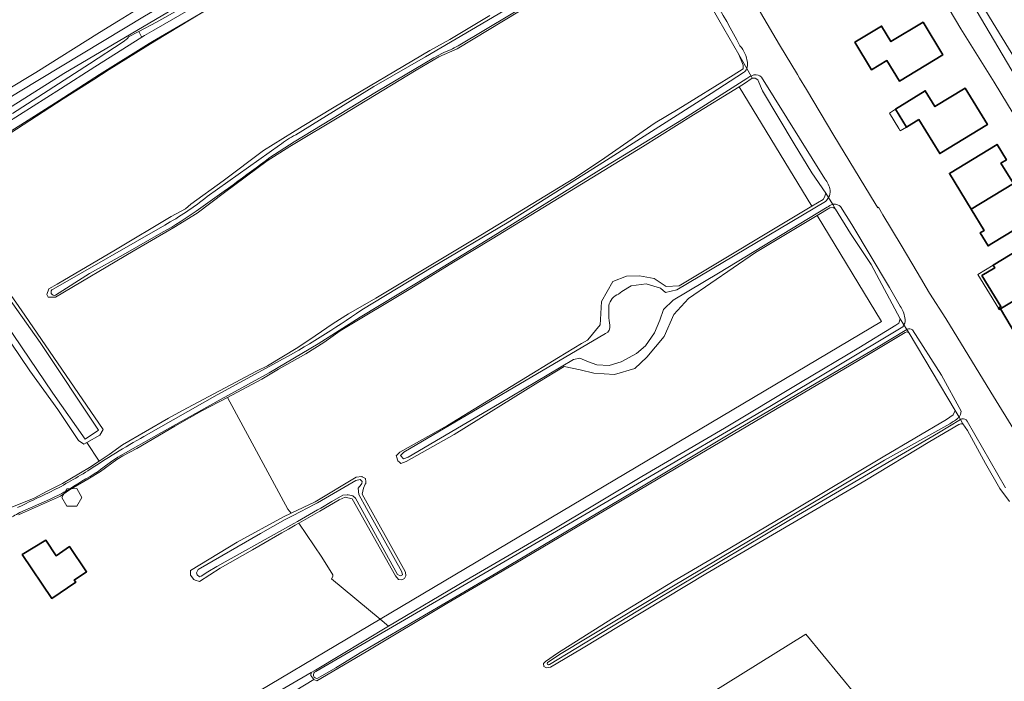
# Model space of a CAD drawing. Extents: x 147051 to 149075, y 463071 to 465537.
# Tile 13 of 229: x 147162 to 147357, y 464011 to 464142. Entities that reach past the tile are written whole.
import ezdxf

# ---------------------------------------------------------------- set-up
doc = ezdxf.new("R2010")
doc.units = 0
doc.header["$LTSCALE"] = 0.5
for name, color, linetype, lineweight in [('B-PV-GR-GRAS-GV', 252, 'CONTINUOUS', 13), ('B-PV-OG-BEBOUWING-GV', 6, 'CONTINUOUS', 35), ('B-PV-OG-BEBOUWING_LUIFEL-GV', 6, 'CONTINUOUS', 18), ('B-PV-OG-TERREIN_ERF-GV', 252, 'CONTINUOUS', 18), ('B-PV-OG-TERREIN_OEVER-GV', 252, 'CONTINUOUS', 18), ('B-PV-OG-WATER_GREPPEL-GV', 252, 'CONTINUOUS', 18), ('B-PV-OG-WATER_SLOOT-GV', 252, 'CONTINUOUS', 18), ('B-PV-OG-WEG-GV', 252, 'CONTINUOUS', 18), ('B-PV-VH-GESLOTENVERHARDING_ASFALT-GV', 252, 'CONTINUOUS', 18), ('B-PV-VH-OPENVERHARDING_BETONSTRAATSTEEN-GV', 252, 'CONTINUOUS', 18), ('B-PV-VH-OPENVERHARDING_STRAATBAKSTEEN-GV', 252, 'CONTINUOUS', 18)]:
    doc.layers.add(name, color=color, linetype=linetype, lineweight=lineweight)

msp = doc.modelspace()

# ---------------------------------------------------------------- linework, layer by layer
at = {"layer": 'B-PV-GR-GRAS-GV', "flags": 128}
for points in [[(147273.065, 464150.806), (147248.393, 464135.862), (147244.817, 464134.256), (147240.293, 464131.647), (147225.694, 464122.721), (147215.345, 464116.527), (147210.871, 464113.694), (147202.449, 464107.477), (147197.026, 464103.392), (147192.427, 464100.533), (147184.402, 464095.869), (147169.054, 464086.741), (147167.636, 464086.801), (147167.333, 464087.286), (147167.749, 464088.396), (147169.399, 464089.369), (147180.924, 464096.09), (147191.897, 464102.685), (147194.747, 464104.215), (147195.822, 464105.117), (147202.195, 464109.754), (147210.117, 464115.72), (147217.766, 464120.484), (147224.14, 464124.32), (147242.989, 464135.479), (147246.963, 464137.662), (147254.888, 464142.426)], [(147161.813, 464084.897), (147162.97, 464083.212), (147178.49, 464060.607), (147177.827, 464059.502), (147175.239, 464058.058), (147177.705, 464054.395), (147179.642, 464055.698), (147182.291, 464057.604), (147191.39, 464062.87), (147194.165, 464064.4), (147208.766, 464072.125), (147210.966, 464073.229), (147216.915, 464076.815), (147220.339, 464079.121), (147223.888, 464081.578), (147226.938, 464083.459), (147232.338, 464086.593), (147253.435, 464099.207), (147271.433, 464110.19), (147276.757, 464113.725), (147287.529, 464121.195), (147292.079, 464123.929), (147302.927, 464130.598), (147304.933, 464131.913), (147304.927, 464132.623), (147304.056, 464134.708), (147300.102, 464141.557), (147295.79, 464149.252)], [(147198.328, 464143.183), (147188.707, 464137.367), (147179.679, 464131.722), (147176.634, 464129.784), (147170.542, 464125.975), (147158.705, 464118.22)], [(147357.523, 464046.427), (147355.628, 464048.989), (147352.811, 464053.933), (147349.223, 464060.399), (147348.338, 464061.737), (147347.937, 464061.761), (147347.512, 464061.586), (147341.813, 464058.275), (147328.964, 464050.502), (147297.567, 464032.095), (147272.958, 464017.294), (147266.846, 464013.655), (147266.049, 464013.557), (147265.504, 464013.823), (147265.434, 464014.382), (147265.842, 464014.815), (147268.216, 464016.419), (147278.94, 464023.214), (147291.263, 464030.736), (147300.487, 464036.153), (147315.036, 464044.779), (147332.559, 464055.236), (147345.083, 464062.584), (147346.433, 464063.511), (147346.782, 464064.362), (147337.722, 464079.641), (147337.246, 464079.941), (147336.896, 464079.79), (147327.722, 464074.274), (147294.875, 464054.914), (147260.028, 464034.226), (147246.379, 464026.227), (147230.406, 464016.698), (147220.679, 464010.961), (147220.09, 464011.198), (147216.427, 464009)], [(147241.929, 463973.267), (147317.315, 464020.171), (147337.43, 463995.668)]]:
    msp.add_lwpolyline(points, dxfattribs=at)
for points in [[(147318.468, 464104.735), (147320.736, 464106.096), (147320.986, 464106.547), (147321.259, 464107.348), (147318.451, 464111.31), (147314.988, 464117.04), (147308.765, 464127.542), (147307.834, 464129.704), (147307.308, 464130.028), (147306.707, 464130.027), (147305.157, 464128.975), (147304.146, 464128.353)], [(147230.265, 464049.801), (147229.886, 464049.008), (147229.672, 464047.879), (147237.78, 464033.181), (147238.206, 464032.419), (147238.298, 464031.718), (147237.993, 464031.169), (147237.505, 464030.925), (147236.835, 464030.955), (147236.195, 464031.718), (147227.696, 464046.907), (147226.285, 464047.255), (147225.091, 464046.752), (147221.308, 464044.479), (147217.114, 464042.107), (147221.658, 464035.38), (147223.859, 464031.925), (147223.87, 464031.557), (147223.591, 464031.108), (147233.209, 464023.122), (147332.215, 464081.982), (147319.553, 464102.895), (147307.342, 464095.595), (147294.138, 464086.501), (147291.228, 464083.322), (147289.277, 464078.992), (147285.864, 464074.906), (147283.486, 464072.68), (147279.494, 464071.49), (147275.379, 464071.765), (147272.728, 464072.436), (147269.579, 464073.063), (147264.363, 464069.89), (147247.85, 464059.613), (147238.362, 464054.319), (147237.312, 464053.936), (147237.023, 464054.182), (147236.699, 464054.457), (147236.419, 464055.283), (147236.383, 464055.391), (147237.059, 464056.114), (147246.526, 464061.416), (147268.442, 464074.832), (147272.966, 464077.61), (147274.141, 464078.287), (147274.246, 464078.353), (147276.636, 464081.309), (147276.758, 464082.346), (147276.911, 464085.883), (147279.197, 464089.848), (147281.848, 464090.915), (147284.446, 464090.991), (147287.329, 464090.434), (147289.704, 464088.876), (147292.28, 464089.023), (147318.468, 464104.735), (147304.146, 464128.353), (147295.134, 464122.806), (147285.01, 464116.488), (147255.339, 464098.283), (147247.665, 464093.694), (147239.241, 464088.504), (147225.292, 464080.103), (147222.043, 464077.822), (147218.494, 464075.591), (147213.094, 464072.531), (147209.794, 464070.55), (147203.056, 464066.977), (147214.96, 464044.856), (147215.628, 464044.095), (147220.386, 464046.334), (147228.459, 464051.205), (147229.581, 464051.314), (147229.628, 464051.289), (147230.33, 464050.913), (147230.341, 464050.289), (147230.347, 464049.972)], [(147319.553, 464102.895), (147332.215, 464081.982), (147233.209, 464023.122), (147234.851, 464021.758), (147250.2, 464030.836), (147267.199, 464040.766), (147284.872, 464051.324), (147301.196, 464060.878), (147316.244, 464069.93), (147327.793, 464076.751), (147335.092, 464081.215), (147335.667, 464081.616), (147335.916, 464082.492), (147330.198, 464093.201), (147326.146, 464099.318), (147323.167, 464104.147), (147322.741, 464104.497), (147322.065, 464104.396)], [(147181.076, 463990.219), (147197.549, 463984.163), (147210.302, 463979.225), (147212.754, 463978.197), (147210.31, 463982.049), (147226.793, 463993.298), (147216.427, 464009), (147220.09, 464011.198), (147219.493, 464012.018), (147219.563, 464012.604)]]:
    msp.add_lwpolyline(points, close=True, dxfattribs=at)
at = {"layer": 'B-PV-OG-BEBOUWING-GV', "flags": 128}
for points in [[(147340.47, 464141.089), (147334.104, 464137.254), (147332.252, 464140.329), (147326.994, 464137.162), (147330.29, 464131.691), (147333.33, 464133.522), (147335.769, 464129.473), (147344.353, 464134.644)], [(147339.651, 464121.862), (147343.755, 464115.141), (147353.156, 464120.883), (147348.773, 464128.06), (147342.798, 464124.411), (147340.889, 464127.537), (147335.001, 464123.899), (147337.17, 464120.347)], [(147349.954, 464104.148), (147358.294, 464109.199), (147355.828, 464113.261), (147356.917, 464113.923), (147355.077, 464116.953), (147345.653, 464111.231)], [(147349.954, 464104.148), (147352.512, 464099.935), (147351.747, 464099.468), (147353.31, 464096.91), (147354.069, 464097.371), (147363.377, 464103.023), (147361.526, 464106.072), (147360.552, 464105.481), (147358.294, 464109.199)], [(147352.098, 464091.056), (147355.829, 464084.91), (147355.342, 464084.614), (147355.513, 464084.332), (147355.729, 464084.463), (147355.945, 464084.594), (147358.564, 464086.184), (147358.751, 464085.875), (147367.086, 464090.96), (147364.44, 464095.319), (147365.472, 464095.945), (147363.729, 464098.818), (147354.309, 464093.1), (147354.62, 464092.587)], [(147358.594, 464076.791), (147362.997, 464075.602), (147363.542, 464077.982), (147363.701, 464078.674), (147364.039, 464080.095), (147364.666, 464080.476), (147367.83, 464082.396), (147368.025, 464082.514), (147368.108, 464082.565), (147370.253, 464083.867), (147371.535, 464084.645), (147372.19, 464085.043), (147370.41, 464087.975), (147369.305, 464087.305), (147367.086, 464090.96), (147358.751, 464085.875), (147358.564, 464086.184), (147355.945, 464084.594), (147355.729, 464084.463), (147358.944, 464079.161), (147358.324, 464076.863)], [(147162.486, 464035.927), (147168.357, 464027.26), (147173.065, 464030.44), (147172.767, 464030.881), (147175.192, 464032.519), (147171.843, 464037.478), (147169.194, 464035.689), (147167.133, 464038.74)]]:
    msp.add_lwpolyline(points, close=True, dxfattribs=at)
at = {"layer": 'B-PV-OG-BEBOUWING_LUIFEL-GV', "flags": 128}
for points in [[(147335.001, 464123.899), (147333.797, 464123.155), (147335.665, 464120.096), (147335.962, 464119.61), (147337.169, 464120.347)], [(147355.829, 464084.91), (147352.098, 464091.056), (147354.62, 464092.587), (147354.309, 464093.1), (147351.3, 464091.273), (147355.342, 464084.614)], [(147173.27, 464048.938), (147171.269, 464048.928), (147170.277, 464047.19), (147171.286, 464045.461), (147173.287, 464045.471), (147174.28, 464047.209)]]:
    msp.add_lwpolyline(points, close=True, dxfattribs=at)
at = {"layer": 'B-PV-OG-TERREIN_ERF-GV', "flags": 128}
for points in [[(147366.714, 464201.997), (147346.441, 464189.91), (147334.792, 464182.864), (147337.327, 464178.588), (147344.529, 464166.735), (147347.766, 464161.309), (147348.494, 464160.133), (147344.395, 464157.551), (147353.605, 464142.122), (147364.119, 464124.893)], [(147359.595, 464120.87), (147354.503, 464129.235), (147347.928, 464139.788), (147338.478, 464155.746)], [(147308.34, 464143.003), (147312.086, 464136.648), (147315.616, 464130.788), (147316.045, 464130.05), (147317.407, 464127.774), (147322.825, 464118.716), (147331.019, 464105.271), (147331.524, 464104.442), (147331.643, 464104.53), (147332.51, 464103.02), (147336.145, 464097.037), (147339.277, 464091.675), (147341.715, 464087.561), (147344.929, 464082.534), (147353.859, 464067.969), (147358.922, 464059.762)], [(147358.944, 464079.161), (147355.729, 464084.463), (147355.513, 464084.332), (147355.342, 464084.614), (147355.829, 464084.91), (147352.098, 464091.056), (147354.62, 464092.587), (147354.309, 464093.1), (147363.729, 464098.818)], [(147178.837, 463990.882), (147233.209, 464023.122), (147223.591, 464031.108), (147223.87, 464031.557), (147223.859, 464031.925), (147221.658, 464035.38), (147217.114, 464042.107), (147216.386, 464041.695), (147215.075, 464040.953), (147213.79, 464040.227), (147207.999, 464036.82), (147201.604, 464033.209), (147197.478, 464030.592), (147196.662, 464030.87), (147196.38, 464030.966), (147195.71, 464031.85), (147195.71, 464032.093), (147195.71, 464032.765), (147204.948, 464038.35), (147214.068, 464043.361), (147215.628, 464044.095), (147214.96, 464044.856), (147203.056, 464066.977), (147197.969, 464064.279), (147192.619, 464061.295), (147185.12, 464056.856), (147182.345, 464055.401), (147181.17, 464054.724), (147177.971, 464052.318), (147175.471, 464050.814), (147171.797, 464048.707), (147170.047, 464047.429), (147164.146, 464044.794), (147161.721, 464043.79)], [(147337.43, 463995.668), (147317.315, 464020.171), (147241.929, 463973.267)]]:
    msp.add_lwpolyline(points, dxfattribs=at)
for points in [[(147340.47, 464141.089), (147344.353, 464134.644), (147335.769, 464129.473), (147333.33, 464133.522), (147330.29, 464131.691), (147326.994, 464137.162), (147332.252, 464140.329), (147334.104, 464137.254)], [(147335.001, 464123.899), (147340.889, 464127.537), (147342.798, 464124.411), (147348.773, 464128.06), (147353.156, 464120.883), (147343.755, 464115.141), (147339.651, 464121.862), (147337.17, 464120.347)], [(147349.954, 464104.148), (147345.653, 464111.231), (147355.077, 464116.953), (147356.917, 464113.923), (147355.828, 464113.261), (147358.294, 464109.199), (147360.552, 464105.481), (147361.526, 464106.072), (147363.377, 464103.023), (147354.069, 464097.371), (147353.31, 464096.91), (147351.747, 464099.468), (147352.512, 464099.935)], [(147172.767, 464030.881), (147173.065, 464030.44), (147168.357, 464027.26), (147162.486, 464035.927), (147167.133, 464038.74), (147169.194, 464035.689), (147171.843, 464037.478), (147175.192, 464032.519)], [(147178.837, 463990.882), (147181.076, 463990.219), (147219.563, 464012.604), (147220.403, 464013.082), (147234.851, 464021.758), (147233.209, 464023.122)]]:
    msp.add_lwpolyline(points, close=True, dxfattribs=at)
at = {"layer": 'B-PV-OG-TERREIN_OEVER-GV', "flags": 128}
for points in [[(147269.748, 464192.637), (147268.685, 464194.399), (147269.205, 464192.45), (147269.153, 464191.672), (147268.976, 464190.911), (147268.613, 464189.976), (147267.828, 464189.223), (147264.92, 464187.263), (147257.738, 464182.863), (147248.14, 464177.938), (147234.886, 464170.918), (147224.776, 464165.793), (147217.12, 464161.628), (147206.817, 464155.819), (147188.373, 464145.644), (147181.474, 464141.382), (147177.732, 464139.071), (147165.191, 464131.148), (147153.514, 464124.149)], [(147092.217, 464083.887), (147106.67, 464092.6), (147129.81, 464107.691), (147138.351, 464112.999), (147162.047, 464127.453), (147186.612, 464142.29), (147202.305, 464151.493), (147219.619, 464161.647), (147244.668, 464174.827), (147263.075, 464185.058), (147268.201, 464188.557)], [(147160.533, 464123.066), (147175.756, 464132.844), (147182.429, 464137.207), (147183.254, 464137.858), (147183.457, 464138.172), (147185.539, 464139.276), (147188.999, 464141.112), (147191.704, 464142.598), (147196.053, 464145.131), (147206.278, 464150.95), (147217.952, 464157.746), (147227.652, 464163.188), (147235.601, 464167.727), (147258.052, 464179.466), (147263.736, 464182.686), (147271.458, 464188.175), (147271.064, 464188.572), (147252.156, 464177.385), (147222.456, 464161.235), (147193.62, 464144.445), (147170.733, 464130.947), (147138.252, 464110.469)], [(147288.092, 464160.317), (147282.52, 464156.855), (147264.141, 464145.772), (147248.6, 464136.438)], [(147289.336, 464159.066), (147292.846, 464153.525), (147295.79, 464149.252), (147300.102, 464141.557), (147304.056, 464134.708), (147305.629, 464131.931)], [(147254.888, 464142.426), (147246.963, 464137.662), (147242.989, 464135.479), (147224.14, 464124.32), (147217.766, 464120.484), (147210.117, 464115.72), (147202.195, 464109.754), (147195.822, 464105.117), (147194.747, 464104.215), (147191.897, 464102.685), (147180.924, 464096.09), (147169.399, 464089.369), (147167.749, 464088.396), (147167.333, 464087.286), (147167.636, 464086.801), (147169.054, 464086.741), (147184.402, 464095.869), (147192.427, 464100.533), (147197.026, 464103.392), (147202.449, 464107.477), (147210.871, 464113.694), (147215.345, 464116.527), (147225.694, 464122.721), (147240.293, 464131.647), (147244.817, 464134.256), (147248.393, 464135.862), (147273.065, 464150.806)], [(147216.53, 464118.828), (147231.92, 464128.376), (147242.15, 464134.275), (147251.253, 464139.584), (147264.021, 464147.165)], [(147305.629, 464131.931), (147304.056, 464134.708), (147304.927, 464132.623), (147304.933, 464131.913), (147302.927, 464130.598), (147292.079, 464123.929), (147287.529, 464121.195), (147276.757, 464113.725), (147271.433, 464110.19), (147253.435, 464099.207), (147232.338, 464086.593), (147226.938, 464083.459), (147223.888, 464081.578), (147220.339, 464079.121), (147216.915, 464076.815), (147210.966, 464073.229), (147208.766, 464072.125), (147194.165, 464064.4), (147191.39, 464062.87), (147182.291, 464057.604), (147179.642, 464055.698), (147177.705, 464054.395), (147175.768, 464053.091), (147170.443, 464049.956), (147167.293, 464048.401), (147164.843, 464047.072), (147160.442, 464045.265)], [(147245.489, 464135.001), (147243.823, 464134.068), (147232.445, 464127.314), (147216.226, 464117.439), (147211.379, 464114.334)], [(147229.544, 464084.282), (147243.632, 464092.768), (147258.318, 464101.446), (147276.479, 464112.925), (147298.609, 464127.007), (147304.978, 464131.131)], [(147161.721, 464043.79), (147164.146, 464044.794), (147170.047, 464047.429), (147171.797, 464048.707), (147175.471, 464050.814), (147177.971, 464052.318), (147181.17, 464054.724), (147182.345, 464055.401), (147185.12, 464056.856), (147192.619, 464061.295), (147197.969, 464064.279), (147203.056, 464066.977), (147209.794, 464070.55), (147213.094, 464072.531), (147218.494, 464075.591), (147222.043, 464077.822), (147225.292, 464080.103), (147239.241, 464088.504), (147247.665, 464093.694), (147255.339, 464098.283), (147285.01, 464116.488), (147295.134, 464122.806), (147304.146, 464128.353), (147305.157, 464128.975), (147306.707, 464130.027), (147306.469, 464130.447)], [(147305.617, 464129.998), (147293.118, 464121.992), (147276.404, 464111.775), (147255.015, 464098.463), (147240.375, 464089.527), (147229.226, 464082.823), (147220.944, 464077.576), (147211.293, 464071.819), (147201.769, 464066.603), (147190.018, 464060.011), (147181.396, 464055.124)], [(147306.469, 464130.447), (147306.707, 464130.027)], [(147306.707, 464130.027), (147307.308, 464130.028), (147307.834, 464129.704), (147308.765, 464127.542), (147314.988, 464117.04), (147318.451, 464111.31), (147321.259, 464107.348), (147321.793, 464106.452)], [(147321.035, 464110.121), (147311.061, 464126.187), (147308.554, 464130.248)], [(147199.02, 464106.655), (147213.328, 464116.8)], [(147321.793, 464106.452), (147321.259, 464107.348), (147320.986, 464106.547), (147320.736, 464106.096), (147318.468, 464104.735), (147292.28, 464089.023), (147289.704, 464088.876), (147287.329, 464090.434), (147284.446, 464090.991), (147281.848, 464090.915), (147279.197, 464089.848), (147276.911, 464085.883), (147276.758, 464082.346), (147276.636, 464081.309), (147274.246, 464078.353), (147274.141, 464078.287), (147272.966, 464077.61), (147268.442, 464074.832), (147246.526, 464061.416), (147237.059, 464056.114), (147236.383, 464055.391), (147236.419, 464055.283), (147236.699, 464054.457), (147237.023, 464054.182), (147237.312, 464053.936), (147238.362, 464054.319), (147247.85, 464059.613), (147264.363, 464069.89), (147269.579, 464073.063), (147272.728, 464072.436), (147275.379, 464071.765), (147279.494, 464071.49), (147283.486, 464072.68), (147285.864, 464074.906), (147289.277, 464078.992), (147291.228, 464083.322), (147294.138, 464086.501), (147307.342, 464095.595), (147319.553, 464102.895), (147322.065, 464104.396), (147322.741, 464104.497), (147323.167, 464104.147), (147322.608, 464105.086)], [(147280.302, 464087.376), (147280.959, 464087.918), (147282.786, 464088.987), (147285.738, 464089.385), (147288.558, 464088.577), (147289.571, 464087.662), (147291.803, 464088.191), (147321.172, 464105.681)], [(147321.524, 464104.533), (147300.047, 464091.541), (147291.064, 464086.204), (147289.163, 464084.359), (147288.462, 464082.224), (147287.365, 464079.754), (147285.627, 464077.132), (147283.829, 464075.607), (147280.842, 464074.021), (147278.435, 464073.289), (147275.996, 464073.381), (147274.381, 464073.991), (147272.644, 464074.723), (147271.386, 464074.482), (147256.776, 464065.733), (147238.738, 464055.184), (147237.788, 464054.856), (147237.243, 464055.497), (147237.891, 464056.149), (147277.746, 464079.592)], [(147322.608, 464105.086), (147323.167, 464104.147)], [(147323.167, 464104.147), (147326.146, 464099.318), (147330.198, 464093.201), (147335.916, 464082.492), (147336.688, 464081.274)], [(147335.926, 464085.013), (147333.805, 464088.703), (147326.354, 464101.153), (147324.137, 464104.652)], [(147168.575, 464088.364), (147190.636, 464101.013)], [(147190.354, 464099.679), (147182.453, 464095.157), (147175.804, 464091.418), (147169.072, 464087.159)], [(147336.688, 464081.274), (147335.916, 464082.492), (147335.667, 464081.616), (147335.092, 464081.215), (147327.793, 464076.751), (147316.244, 464069.93), (147301.196, 464060.878), (147284.872, 464051.324), (147267.199, 464040.766), (147250.2, 464030.836), (147234.851, 464021.758), (147220.403, 464013.082), (147219.563, 464012.604), (147219.493, 464012.018), (147220.09, 464011.198), (147220.679, 464010.961), (147230.406, 464016.698), (147246.379, 464026.227), (147260.028, 464034.226), (147294.875, 464054.914), (147327.722, 464074.274), (147336.896, 464079.79), (147337.246, 464079.941), (147337.722, 464079.641), (147337.244, 464080.395), (147331.255, 464076.756), (147303.284, 464060.341), (147283.175, 464048.325), (147256.227, 464032.283), (147229.272, 464016.503), (147224.466, 464013.511), (147220.902, 464011.476)], [(147220.498, 464012.817), (147257.919, 464034.631), (147310.162, 464065.177), (147336.427, 464080.93)], [(147337.291, 464080.424), (147337.244, 464080.395), (147337.722, 464079.641)], [(147347.971, 464064.216), (147344.099, 464071.325), (147338.339, 464080.302)], [(147337.722, 464079.641), (147346.782, 464064.362), (147347.558, 464063.053)], [(147186.537, 464059.244), (147200.984, 464067.502), (147212.845, 464073.929)], [(147347.53, 464063.016), (147347.558, 464063.053), (147346.782, 464064.362), (147346.433, 464063.511), (147345.083, 464062.584), (147332.559, 464055.236), (147315.036, 464044.779), (147300.487, 464036.153), (147291.263, 464030.736), (147278.94, 464023.214), (147268.216, 464016.419), (147265.842, 464014.815), (147265.434, 464014.382), (147265.504, 464013.823), (147266.049, 464013.557), (147266.846, 464013.655), (147272.958, 464017.294), (147297.567, 464032.095), (147328.964, 464050.502), (147341.813, 464058.275), (147347.512, 464061.586), (147347.937, 464061.761), (147348.338, 464061.737), (147347.844, 464062.57), (147343.502, 464059.992), (147313.933, 464042.619), (147287.456, 464026.826), (147266.664, 464014.197)], [(147348.142, 464062.747), (147347.844, 464062.57), (147348.338, 464061.737), (147349.223, 464060.399), (147352.811, 464053.933), (147355.628, 464048.989), (147357.523, 464046.427)], [(147266.258, 464014.61), (147268.983, 464016.389), (147290.516, 464029.353), (147309.711, 464040.816), (147332.865, 464054.546), (147345.712, 464061.77)], [(147356.774, 464049.128), (147349.142, 464062.294)], [(147167.868, 464046.804), (147161.981, 464044.193)]]:
    msp.add_lwpolyline(points, dxfattribs=at)
at = {"layer": 'B-PV-OG-TERREIN_OEVER-GV'}
for points in [[(147304.279, 464136.429, 0.0169852), (147293.304, 464155.245)], [(147248.6, 464136.438, -0.0464074), (147245.489, 464135.001)], [(147305.738, 464133.209, 0.1445624), (147304.279, 464136.429)], [(147305.629, 464131.931, 0.1680773), (147305.738, 464133.209)], [(147304.978, 464131.131, 0.1333762), (147305.629, 464131.931)], [(147306.469, 464130.447, 0.0221955), (147305.617, 464129.998)], [(147307.04, 464130.696, 0.0151685), (147306.469, 464130.447)], [(147308.554, 464130.248, 0.2277475), (147307.04, 464130.696)], [(147213.328, 464116.8, -0.0571059), (147216.53, 464118.828)], [(147211.379, 464114.334, -0.0086971), (147196.861, 464103.783)], [(147322.086, 464107.883, 0.1498039), (147321.035, 464110.121)], [(147321.793, 464106.452, 0.1428486), (147322.086, 464107.883)], [(147190.636, 464101.013, 0.0465997), (147199.02, 464106.655)], [(147321.172, 464105.681, 0.0954255), (147321.793, 464106.452)], [(147196.861, 464103.783, -0.0320338), (147190.354, 464099.679)], [(147322.608, 464105.086, 0.0970257), (147321.524, 464104.533)], [(147322.809, 464105.136, 0.0152045), (147322.608, 464105.086)], [(147324.137, 464104.652, 0.2255798), (147322.809, 464105.136)], [(147169.072, 464087.159, -0.9911535), (147168.575, 464088.364)], [(147278.368, 464085.094, -0.2607793), (147280.302, 464087.376)], [(147212.845, 464073.929, 0.0313723), (147229.544, 464084.282)], [(147278.562, 464081.207, -0.0468473), (147278.368, 464085.094)], [(147336.839, 464082.687, 0.1225472), (147335.926, 464085.013)], [(147336.688, 464081.274, 0.2119865), (147336.839, 464082.687)], [(147277.746, 464079.592, 0.3833625), (147278.562, 464081.207)], [(147336.427, 464080.93, 0.0630561), (147336.688, 464081.274)], [(147338.339, 464080.302, 0.3089728), (147337.291, 464080.424)], [(147345.712, 464061.77, 0.0616886), (147347.53, 464063.016)], [(147347.558, 464063.053, 0.1588826), (147347.971, 464064.216)], [(147349.142, 464062.294, 0.3213804), (147348.142, 464062.747)], [(147175.44, 464052.46, -0.0210337), (147186.537, 464059.244)], [(147181.396, 464055.124, 0.0352109), (147177.499, 464052.326)], [(147167.681, 464048.109, 0.0229081), (147175.44, 464052.46)], [(147177.499, 464052.326, 0.0067611), (147171.077, 464048.426)], [(147161.575, 464045.209, -0.0011826), (147167.681, 464048.109)], [(147171.077, 464048.426, -0.0165344), (147167.868, 464046.804)], [(147161.981, 464044.193, 0.004209), (147159.486, 464042.829)], [(147266.664, 464014.197, -0.8413424), (147266.258, 464014.61)], [(147220.902, 464011.476, -0.9910411), (147220.498, 464012.817)]]:
    msp.add_lwpolyline(points, format="xyb", dxfattribs=at)
at = {"layer": 'B-PV-OG-TERREIN_OEVER-GV', "flags": 128}
for points in [[(147144.038, 464106.623), (147142.523, 464105.319), (147142.492, 464104.53), (147147.767, 464096.099), (147163.973, 464072.24), (147169.49, 464064.598), (147173.613, 464058.471), (147174.674, 464057.743), (147175.239, 464058.058), (147177.827, 464059.502), (147178.49, 464060.607), (147162.97, 464083.212), (147161.813, 464084.897), (147158.942, 464089.079), (147152.097, 464099.049), (147146.207, 464107.628), (147145.346, 464107.511)], [(147145.604, 464106.611), (147166.016, 464077.791), (147177.528, 464060.488), (147174.909, 464058.745), (147168.515, 464067.795), (147156.052, 464086.09), (147143.359, 464104.722)], [(147215.075, 464040.953), (147216.386, 464041.695), (147217.114, 464042.107), (147221.308, 464044.479), (147225.091, 464046.752), (147226.285, 464047.255), (147227.696, 464046.907), (147236.195, 464031.718), (147236.835, 464030.955), (147237.505, 464030.925), (147237.993, 464031.169), (147238.298, 464031.718), (147238.206, 464032.419), (147237.78, 464033.181), (147229.672, 464047.879), (147229.886, 464049.008), (147230.265, 464049.801), (147230.347, 464049.972), (147230.341, 464050.289), (147230.33, 464050.913), (147229.628, 464051.289), (147229.581, 464051.314), (147228.459, 464051.205), (147220.386, 464046.334), (147215.628, 464044.095), (147214.068, 464043.361), (147204.948, 464038.35), (147195.71, 464032.765), (147195.71, 464032.093), (147195.71, 464031.85), (147196.38, 464030.966), (147196.662, 464030.87), (147197.478, 464030.592), (147201.604, 464033.209), (147207.999, 464036.82), (147213.79, 464040.227)], [(147216.022, 464043.646), (147220.315, 464045.85), (147220.841, 464046.12), (147228.402, 464050.567), (147229.25, 464050.756), (147229.668, 464050.355), (147229.581, 464049.922), (147229.473, 464049.785), (147228.874, 464049.025), (147229.002, 464047.757), (147230.526, 464045.013), (147237.475, 464032.51), (147237.597, 464031.931), (147237.201, 464031.687), (147236.621, 464031.961), (147228.331, 464047.086), (147227.813, 464047.513), (147226.868, 464047.727), (147226.7, 464047.719), (147225.841, 464047.677), (147223.648, 464046.404), (147221.496, 464045.102), (147220.826, 464044.719), (147216.873, 464042.464), (147216.133, 464042.041), (147213.914, 464040.775), (147200.94, 464033.53), (147199.153, 464032.507), (147197.864, 464031.66), (147197.508, 464031.545), (147197.02, 464031.881), (147196.898, 464032.308), (147197.274, 464032.993), (147209.542, 464040.053), (147214.431, 464042.829)]]:
    msp.add_lwpolyline(points, close=True, dxfattribs=at)
at = {"layer": 'B-PV-OG-WATER_GREPPEL-GV', "flags": 128}
msp.add_lwpolyline([(147156.052, 464086.09), (147168.515, 464067.795), (147174.909, 464058.745), (147177.528, 464060.488), (147166.016, 464077.791), (147145.604, 464106.611), (147143.359, 464104.722)], close=True, dxfattribs=at)
at = {"layer": 'B-PV-OG-WATER_SLOOT-GV', "flags": 128}
for points in [[(147092.8, 464082.943), (147094.93, 464084.101), (147117.726, 464097.981), (147138.252, 464110.469), (147170.733, 464130.947), (147193.62, 464144.445), (147222.456, 464161.235), (147252.156, 464177.385), (147271.064, 464188.572), (147270.798, 464188.841), (147271.097, 464189.567), (147271.07, 464190.343), (147269.941, 464192.318), (147269.748, 464192.637)], [(147268.201, 464188.557), (147263.075, 464185.058), (147244.668, 464174.827), (147219.619, 464161.647), (147202.305, 464151.493), (147186.612, 464142.29), (147162.047, 464127.453), (147138.351, 464112.999), (147129.81, 464107.691), (147106.67, 464092.6), (147092.217, 464083.887)], [(147358.922, 464059.762), (147353.859, 464067.969), (147344.929, 464082.534), (147341.715, 464087.561), (147339.277, 464091.675), (147336.145, 464097.037), (147332.51, 464103.02), (147331.643, 464104.53), (147331.524, 464104.442), (147331.019, 464105.271), (147322.825, 464118.716), (147317.407, 464127.774), (147316.045, 464130.05), (147315.616, 464130.788), (147312.086, 464136.648), (147308.34, 464143.003), (147306.889, 464145.621), (147300.335, 464156.03), (147296.279, 464162.783), (147292.644, 464168.6), (147287.624, 464177.409), (147287.428, 464177.269), (147284.864, 464181.584), (147283.145, 464184.329)], [(147288.508, 464160.464), (147287.828, 464161.613), (147281.935, 464158.064), (147264.021, 464147.165), (147251.253, 464139.584), (147242.15, 464134.275), (147231.92, 464128.376), (147216.53, 464118.828)], [(147248.6, 464136.438), (147264.141, 464145.772), (147282.52, 464156.855), (147288.092, 464160.317)], [(147211.379, 464114.334), (147216.226, 464117.439), (147232.445, 464127.314), (147243.823, 464134.068), (147245.489, 464135.001)], [(147304.978, 464131.131), (147298.609, 464127.007), (147276.479, 464112.925), (147258.318, 464101.446), (147243.632, 464092.768), (147229.544, 464084.282)], [(147305.629, 464131.931), (147306.469, 464130.447)], [(147306.469, 464130.447), (147305.629, 464131.931)], [(147181.396, 464055.124), (147190.018, 464060.011), (147201.769, 464066.603), (147211.293, 464071.819), (147220.944, 464077.576), (147229.226, 464082.823), (147240.375, 464089.527), (147255.015, 464098.463), (147276.404, 464111.775), (147293.118, 464121.992), (147305.617, 464129.998)], [(147308.554, 464130.248), (147311.061, 464126.187), (147321.035, 464110.121)], [(147213.328, 464116.8), (147199.02, 464106.655)], [(147321.172, 464105.681), (147291.803, 464088.191), (147289.571, 464087.662), (147288.558, 464088.577), (147285.738, 464089.385), (147282.786, 464088.987), (147280.959, 464087.918), (147280.302, 464087.376)], [(147321.793, 464106.452), (147322.608, 464105.086)], [(147322.608, 464105.086), (147321.793, 464106.452)], [(147277.746, 464079.592), (147237.891, 464056.149), (147237.243, 464055.497), (147237.788, 464054.856), (147238.738, 464055.184), (147256.776, 464065.733), (147271.386, 464074.482), (147272.644, 464074.723), (147274.381, 464073.991), (147275.996, 464073.381), (147278.435, 464073.289), (147280.842, 464074.021), (147283.829, 464075.607), (147285.627, 464077.132), (147287.365, 464079.754), (147288.462, 464082.224), (147289.163, 464084.359), (147291.064, 464086.204), (147300.047, 464091.541), (147321.524, 464104.533)], [(147324.137, 464104.652), (147326.354, 464101.153), (147333.805, 464088.703), (147335.926, 464085.013)], [(147190.636, 464101.013), (147168.575, 464088.364)], [(147169.072, 464087.159), (147175.804, 464091.418), (147182.453, 464095.157), (147190.354, 464099.679)], [(147336.427, 464080.93), (147310.162, 464065.177), (147257.919, 464034.631), (147220.498, 464012.817)], [(147220.902, 464011.476), (147224.466, 464013.511), (147229.272, 464016.503), (147256.227, 464032.283), (147283.175, 464048.325), (147303.284, 464060.341), (147331.255, 464076.756), (147337.244, 464080.395), (147336.688, 464081.274)], [(147336.688, 464081.274), (147337.244, 464080.395), (147337.291, 464080.424)], [(147338.339, 464080.302), (147344.099, 464071.325), (147347.971, 464064.216)], [(147212.845, 464073.929), (147200.984, 464067.502), (147186.537, 464059.244)], [(147266.664, 464014.197), (147287.456, 464026.826), (147313.933, 464042.619), (147343.502, 464059.992), (147347.844, 464062.57), (147347.558, 464063.053), (147347.53, 464063.016)], [(147347.558, 464063.053), (147347.844, 464062.57), (147348.142, 464062.747)], [(147345.712, 464061.77), (147332.865, 464054.546), (147309.711, 464040.816), (147290.516, 464029.353), (147268.983, 464016.389), (147266.258, 464014.61)], [(147349.142, 464062.294), (147356.774, 464049.128)], [(147161.981, 464044.193), (147167.868, 464046.804)]]:
    msp.add_lwpolyline(points, dxfattribs=at)
at = {"layer": 'B-PV-OG-WATER_SLOOT-GV'}
for points in [[(147293.304, 464155.245, -0.0169852), (147304.279, 464136.429)], [(147245.489, 464135.001, 0.0464074), (147248.6, 464136.438)], [(147304.279, 464136.429, -0.1445624), (147305.738, 464133.209)], [(147305.738, 464133.209, -0.1680773), (147305.629, 464131.931)], [(147305.629, 464131.931, -0.1333762), (147304.978, 464131.131)], [(147305.617, 464129.998, -0.0221955), (147306.469, 464130.447)], [(147306.469, 464130.447, -0.0151685), (147307.04, 464130.696)], [(147307.04, 464130.696, -0.2277475), (147308.554, 464130.248)], [(147216.53, 464118.828, 0.0571059), (147213.328, 464116.8)], [(147196.861, 464103.783, 0.0086971), (147211.379, 464114.334)], [(147321.035, 464110.121, -0.1498039), (147322.086, 464107.883)], [(147322.086, 464107.883, -0.1428486), (147321.793, 464106.452)], [(147199.02, 464106.655, -0.0465997), (147190.636, 464101.013)], [(147321.793, 464106.452, -0.0954255), (147321.172, 464105.681)], [(147190.354, 464099.679, 0.0320338), (147196.861, 464103.783)], [(147321.524, 464104.533, -0.0970257), (147322.608, 464105.086)], [(147322.608, 464105.086, -0.0152045), (147322.809, 464105.136)], [(147322.809, 464105.136, -0.2255798), (147324.137, 464104.652)], [(147168.575, 464088.364, 0.9911535), (147169.072, 464087.159)], [(147280.302, 464087.376, 0.2607793), (147278.368, 464085.094)], [(147229.544, 464084.282, -0.0313723), (147212.845, 464073.929)], [(147278.368, 464085.094, 0.0468473), (147278.562, 464081.207)], [(147335.926, 464085.013, -0.1225472), (147336.839, 464082.687)], [(147336.839, 464082.687, -0.2119865), (147336.688, 464081.274)], [(147278.562, 464081.207, -0.3833625), (147277.746, 464079.592)], [(147336.688, 464081.274, -0.0630561), (147336.427, 464080.93)], [(147337.291, 464080.424, -0.3089728), (147338.339, 464080.302)], [(147347.53, 464063.016, -0.0616886), (147345.712, 464061.77)], [(147347.971, 464064.216, -0.1588826), (147347.558, 464063.053)], [(147348.142, 464062.747, -0.3213804), (147349.142, 464062.294)], [(147186.537, 464059.244, 0.0210337), (147175.44, 464052.46)], [(147177.499, 464052.326, -0.0352109), (147181.396, 464055.124)], [(147175.44, 464052.46, -0.0229081), (147167.681, 464048.109)], [(147171.077, 464048.426, -0.0067611), (147177.499, 464052.326)], [(147167.681, 464048.109, 0.0011826), (147161.575, 464045.209)], [(147167.868, 464046.804, 0.0165344), (147171.077, 464048.426)], [(147159.486, 464042.829, -0.004209), (147161.981, 464044.193)], [(147266.258, 464014.61, 0.8413424), (147266.664, 464014.197)], [(147220.498, 464012.817, 0.9910411), (147220.902, 464011.476)]]:
    msp.add_lwpolyline(points, format="xyb", dxfattribs=at)
at = {"layer": 'B-PV-OG-WATER_SLOOT-GV', "flags": 128}
msp.add_lwpolyline([(147197.864, 464031.66), (147199.153, 464032.507), (147200.94, 464033.53), (147213.914, 464040.775), (147216.133, 464042.041), (147216.873, 464042.464), (147220.826, 464044.719), (147221.496, 464045.102), (147223.648, 464046.404), (147225.841, 464047.677), (147226.7, 464047.719), (147226.868, 464047.727), (147227.813, 464047.513), (147228.331, 464047.086), (147236.621, 464031.961), (147237.201, 464031.687), (147237.597, 464031.931), (147237.475, 464032.51), (147230.526, 464045.013), (147229.002, 464047.757), (147228.874, 464049.025), (147229.473, 464049.785), (147229.581, 464049.922), (147229.668, 464050.355), (147229.25, 464050.756), (147228.402, 464050.567), (147220.841, 464046.12), (147220.315, 464045.85), (147216.022, 464043.646), (147214.431, 464042.829), (147209.542, 464040.053), (147197.274, 464032.993), (147196.898, 464032.308), (147197.02, 464031.881), (147197.508, 464031.545)], close=True, dxfattribs=at)
at = {"layer": 'B-PV-OG-WEG-GV', "flags": 128}
for points in [[(147191.704, 464142.598), (147188.999, 464141.112), (147185.539, 464139.276), (147186.049, 464138.209), (147186.094, 464138.115), (147186.623, 464138.449), (147188.485, 464139.534), (147200.487, 464146.525)], [(147158.705, 464118.22), (147170.542, 464125.975), (147176.634, 464129.784), (147179.679, 464131.722), (147188.707, 464137.367), (147198.328, 464143.183)], [(147200.215, 464144.284), (147188.214, 464137.292), (147187.556, 464136.909), (147177.77, 464130.733), (147169.779, 464125.64), (147160.226, 464119.553)], [(147159.265, 464121.075), (147170.059, 464127.953), (147176.806, 464132.253), (147186.094, 464138.115), (147186.049, 464138.209), (147185.539, 464139.276), (147183.457, 464138.172), (147183.254, 464137.858), (147182.429, 464137.207), (147175.756, 464132.844), (147160.533, 464123.066)]]:
    msp.add_lwpolyline(points, dxfattribs=at)
at = {"layer": 'B-PV-VH-GESLOTENVERHARDING_ASFALT-GV', "flags": 128}
for points in [[(147272.324, 464184.01), (147271.384, 464185.546), (147264.914, 464181.931), (147258.561, 464178.379), (147257.793, 464177.949), (147244.451, 464170.599), (147236.235, 464166.255), (147233.71, 464164.921), (147219.313, 464157.301), (147218.486, 464156.863), (147215.405, 464155.233), (147209.591, 464151.838), (147203.745, 464148.423), (147200.487, 464146.525), (147188.485, 464139.534), (147186.623, 464138.449), (147186.094, 464138.115), (147176.806, 464132.253), (147170.059, 464127.953), (147159.265, 464121.075)], [(147160.226, 464119.553), (147169.779, 464125.64), (147177.77, 464130.733), (147187.556, 464136.909), (147188.214, 464137.292), (147200.215, 464144.284), (147204.652, 464146.869), (147216.281, 464153.66), (147218.222, 464154.687), (147234.551, 464163.33), (147235.971, 464164.08), (147245.306, 464169.014), (147258.294, 464176.17), (147258.667, 464176.375), (147265.792, 464180.36), (147272.324, 464184.01)]]:
    msp.add_lwpolyline(points, dxfattribs=at)
at = {"layer": 'B-PV-VH-OPENVERHARDING_BETONSTRAATSTEEN-GV', "flags": 128}
msp.add_lwpolyline([(147363.15, 464122.86), (147342.38, 464158.044), (147343.692, 464158.851), (147333.186, 464176.158), (147332.46, 464176.167), (147328.879, 464174.042), (147339.332, 464156.346), (147338.478, 464155.746), (147347.928, 464139.788), (147354.503, 464129.235), (147359.595, 464120.87), (147360.798, 464121.543), (147373.006, 464101.255), (147376.967, 464103.863), (147364.772, 464123.768)], close=True, dxfattribs=at)
at = {"layer": 'B-PV-VH-OPENVERHARDING_STRAATBAKSTEEN-GV', "flags": 128}
msp.add_lwpolyline([(147364.772, 464123.768), (147364.119, 464124.893), (147353.605, 464142.122), (147344.395, 464157.551), (147343.692, 464158.851), (147342.38, 464158.044), (147363.15, 464122.86)], close=True, dxfattribs=at)

doc.saveas('drawing.dxf')
